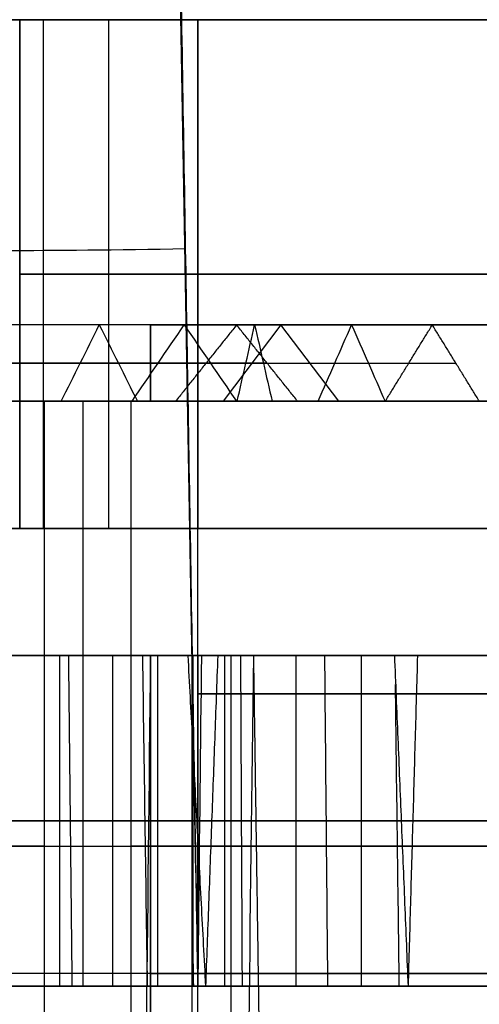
# Model space of a CAD drawing. Header units: millimetres. Extents: x -41.5 to 3, y 0 to 43.
# Tile 14 of 16: x -7.7 to -5.9, y 29.1 to 33. Entities that reach past the tile are written whole.
import ezdxf

# ---------------------------------------------------------------- set-up
doc = ezdxf.new("R2010")
doc.units = ezdxf.units.MM
doc.layers.add('METAL', color=7, linetype='Continuous')
doc.layers.add('METAL EXT', color=7, linetype='Continuous', true_color=0x292929)

msp = doc.modelspace()

# ---------------------------------------------------------------- linework, layer by layer
at = {"layer": 'METAL'}
for p, q in [((0.9091, 33, 68.775), (-39.4091, 33, 68.775)), ((-7.7091, 31, 3.5409), (-7.7091, 33, 3.5409)), ((-7.7091, 31, 133.2591), (-7.7091, 33, 133.2591)), ((-7.7091, 32, 4.291), (-7.7091, 32, 2.7907)), ((-7.7091, 32, 134.7593), (-7.7091, 32, 131.759)), ((-7.0093, 32, 2.0909), (0, 32, 2.0909)), ((0.2093, 32, 135.4591), (-7.0093, 32, 135.4591)), ((-6.6822, 31.8, 7.9573), (-6.9095, 31.5, 8.0614)), ((-6.4549, 31.5, 7.8532), (-6.6822, 31.8, 7.9573)), ((-31.3047, 31.65, 129.7568), (-7.1953, 31.65, 129.7568)), ((-31.3047, 31.65, 129.5068), (-7.1953, 31.65, 129.5068)), ((0.9091, 31, 68.775), (-39.4091, 31, 68.775)), ((-7.0093, 30.35, 1.8909), (0, 30.35, 1.8909)), ((0.2093, 30.35, 135.6591), (-7.0093, 30.35, 135.6591)), ((-31.3047, 29.85, 129.5545), (-7.1953, 29.85, 129.5545)), ((-31.3047, 29.85, 129.4432), (-7.1953, 29.85, 129.4432)), ((-7.6133, 29.75, 127.6318), (-30.8867, 29.75, 127.6318)), ((-7.1953, 29.25, 128.7318), (-31.3047, 29.25, 128.7318))]:
    msp.add_line(p, q, dxfattribs=at)
at = {"layer": 'METAL', "extrusion": (5.76206e-14, -0.664212, 0.747544)}
msp.add_arc((-9.25, 33.0596, -14.7266), 2, 270, 360, dxfattribs=at)
at = {"layer": 'METAL', "extrusion": (0, -1, 0)}
for centre, radius, start, end in [((-3.5, 6.5, -31.8), 3.5, 65.3935, 163.5232), ((-3.5, 131.5, -31.8), 3.5, 222.3481, 294.6065), ((-7.6133, 127.1318, -31.5), 0.5, 46.7216, 90), ((-3.5, 6.5, -31.5), 3.75, 65.3935, 163.5232), ((-3.5, 131.5, -31.5), 3.75, 222.3481, 294.6066), ((-3.5, 6.5, -30.5), 3.7, 65.3934, 163.5232), ((-3.5, 6.5, -30.5), 3.5773, 65.3935, 163.5232), ((-3.5, 131.5, -30.5), 3.7, 222.3481, 294.6065), ((-3.5, 131.5, -30.5), 3.5773, 222.3481, 294.6064), ((-3.5, 6.5, -29.25), 4.4, 65.3936, 163.5232), ((-3.5, 131.5, -29.25), 4.4, 222.3481, 294.6065)]:
    msp.add_arc(centre, radius, start, end, dxfattribs=at)
at = {"layer": 'METAL', "extrusion": (0, 1, 0)}
for centre, radius, start, end in [((3.5, 6.5, 31.5), 5.5, 23.7678, 100.3873), ((3.5, 131.5, 31.5), 5.5, 259.6127, 313.2784), ((3.5, 6.5, 31.5), 3.25, 16.4768, 114.6065), ((3.5, 6.5, 29.85), 3.5773, 16.4768, 114.6065), ((3.5, 131.5, 29.85), 3.6887, 245.3935, 317.6519), ((3.5, 131.5, 29.85), 3.5773, 245.3936, 317.6519), ((3.5, 6.5, 29.75), 5.5, 23.7678, 100.3873), ((7.6133, 127.1318, 29.75), 0.5, 90, 133.2784), ((3.5, 131.5, 29.75), 5.5, 259.6127, 313.2784)]:
    msp.add_arc(centre, radius, start, end, dxfattribs=at)
at = {"layer": 'METAL'}
for points, knots in [([(-9.009, 33, 5.5909), (-8.8729, 33, 5.5909), (-8.6008, 33, 5.5479), (-8.2321, 33, 5.36), (-7.94, 33, 5.0679), (-7.7521, 33, 4.6992), (-7.7091, 33, 4.4271), (-7.7091, 33, 4.291)], [-2.063775, -2.063775, -2.063775, -2.063775, -1.650975, -1.238241, -0.825534, -0.4128, 0, 0, 0, 0]), ([(-7.7091, 33, 131.759), (-7.7091, 33, 131.6229), (-7.7521, 33, 131.3508), (-7.94, 33, 130.9821), (-8.2321, 33, 130.69), (-8.6008, 33, 130.5021), (-8.8729, 33, 130.4591), (-9.009, 33, 130.4591)], [-2.063775, -2.063775, -2.063775, -2.063775, -1.650975, -1.238241, -0.825534, -0.4128, 0, 0, 0, 0]), ([(-6.8563, 31.8, 7.4927), (-6.9018, 31.8, 7.3387), (-7.0414, 31.8, 7.0481), (-7.3807, 31.8, 6.6955), (-7.815, 31.8, 6.4697), (-8.134, 31.8, 6.4182), (-8.2946, 31.8, 6.4182)], [0, 0, 0, 0, 0.483687, 0.971554, 1.461797, 1.945547, 1.945547, 1.945547, 1.945547]), ([(-7.1953, 31.8, 129.6318), (-7.0559, 31.8, 129.6318), (-6.7803, 31.8, 129.5934), (-6.394, 31.8, 129.4227), (-6.1803, 31.8, 129.245), (-6.0867, 31.8, 129.1423)], [-1.256867, -1.256867, -1.256867, -1.256867, -0.838058, -0.41751, 0, 0, 0, 0]), ([(-6.7364, 31.65, 7.4572), (-6.7857, 31.65, 7.2905), (-6.9371, 31.65, 6.9754), (-7.3046, 31.65, 6.5936), (-7.7749, 31.65, 6.3491), (-8.1208, 31.65, 6.2932), (-8.2946, 31.65, 6.2932)], [0, 0, 0, 0, 0.2486124, 0.4993733, 0.7513551, 1, 1, 1, 1]), ([(-6.9761, 31.65, 7.5281), (-7.0179, 31.65, 7.3869), (-7.1458, 31.65, 7.1207), (-7.4569, 31.65, 6.7974), (-7.8551, 31.65, 6.5904), (-8.1473, 31.65, 6.5432), (-8.2946, 31.65, 6.5432), (-8.2946, 31.65, 6.5432)], [0, 0, 0, 0, 0.2486124, 0.4993733, 0.7513551, 1, 1, 1, 1, 1]), ([(-7.1953, 31.65, 129.7568), (-7.1953, 31.65, 129.7568), (-7.0445, 31.65, 129.7568), (-6.7453, 31.65, 129.7151), (-6.3275, 31.65, 129.5304), (-6.0956, 31.65, 129.3376), (-5.9943, 31.65, 129.2265)], [0, 0, 0, 0, 0, 0.3332166, 0.6678167, 1, 1, 1, 1]), ([(-7.1953, 31.65, 129.5068), (-7.1953, 31.65, 129.5068), (-7.0674, 31.65, 129.5068), (-6.8153, 31.65, 129.4718), (-6.4604, 31.65, 129.3149), (-6.265, 31.65, 129.1524), (-6.1791, 31.65, 129.0581)], [0, 0, 0, 0, 0, 0.3332166, 0.6678167, 1, 1, 1, 1]), ([(-8.2946, 31.5, 6.1682), (-8.1075, 31.5, 6.1682), (-7.7347, 31.5, 6.2284), (-7.2284, 31.5, 6.4918), (-6.8327, 31.5, 6.9027), (-6.6696, 31.5, 7.2423), (-6.6165, 31.5, 7.4218)], [-2.269817, -2.269817, -2.269817, -2.269817, -1.705439, -1.133486, -0.564305, 0, 0, 0, 0]), ([(-7.096, 31.5, 7.5636), (-7.134, 31.5, 7.4351), (-7.2501, 31.5, 7.1934), (-7.533, 31.5, 6.8992), (-7.8953, 31.5, 6.7111), (-8.1606, 31.5, 6.6682), (-8.2946, 31.5, 6.6682)], [-1.621278, -1.621278, -1.621278, -1.621278, -1.218208, -0.811655, -0.403122, 0, 0, 0, 0]), ([(-5.902, 31.5, 129.3107), (-6.011, 31.5, 129.4303), (-6.2611, 31.5, 129.6382), (-6.7103, 31.5, 129.8368), (-7.033, 31.5, 129.8818), (-7.1953, 31.5, 129.8818)], [-1.466335, -1.466335, -1.466335, -1.466335, -0.979243, -0.488607, 0, 0, 0, 0]), ([(-7.1953, 31.5, 129.3818), (-7.0788, 31.5, 129.3818), (-6.8503, 31.5, 129.3501), (-6.5268, 31.5, 129.2071), (-6.3497, 31.5, 129.0597), (-6.2715, 31.5, 128.9739)], [-1.047398, -1.047398, -1.047398, -1.047398, -0.698388, -0.347928, 0, 0, 0, 0]), ([(-7.7091, 31, 4.291), (-7.7091, 31, 4.4271), (-7.7521, 31, 4.6992), (-7.94, 31, 5.0679), (-8.2321, 31, 5.36), (-8.6008, 31, 5.5479), (-8.8729, 31, 5.5909), (-9.009, 31, 5.5909)], [-2.063775, -2.063775, -2.063775, -2.063775, -1.650975, -1.238242, -0.825534, -0.412801, 0, 0, 0, 0]), ([(-9.009, 31, 130.4591), (-8.8729, 31, 130.4591), (-8.6008, 31, 130.5021), (-8.2321, 31, 130.69), (-7.94, 31, 130.9821), (-7.7521, 31, 131.3508), (-7.7091, 31, 131.6229), (-7.7091, 31, 131.759)], [-2.063775, -2.063775, -2.063775, -2.063775, -1.650975, -1.238242, -0.825534, -0.412801, 0, 0, 0, 0]), ([(-6.9304, 30.5, 7.5146), (-6.955, 30.5, 7.4313), (-7.0197, 30.5, 7.2689), (-7.1596, 30.5, 7.0474), (-7.3373, 30.5, 6.8551), (-7.5472, 30.5, 6.6983), (-7.782, 30.5, 6.5826), (-8.0339, 30.5, 6.5114), (-8.2079, 30.5, 6.4955), (-8.2946, 30.5, 6.4955)], [0, 0, 0, 0, 0.26198, 0.523809, 0.785635, 1.047402, 1.309174, 1.570885, 1.8325, 1.8325, 1.8325, 1.8325]), ([(-7.0481, 30.5, 7.5494), (-7.0875, 30.5, 7.4161), (-7.2089, 30.5, 7.1633), (-7.5032, 30.5, 6.8581), (-7.8796, 30.5, 6.6628), (-8.1556, 30.5, 6.6182), (-8.2946, 30.5, 6.6182)], [-1.686135, -1.686135, -1.686135, -1.686135, -1.266886, -0.842011, -0.419194, 0, 0, 0, 0]), ([(-7.1953, 30.5, 129.5545), (-7.097, 30.5, 129.5545), (-6.9001, 30.5, 129.5342), (-6.6178, 30.5, 129.4429), (-6.3593, 30.5, 129.296), (-6.2105, 30.5, 129.1634), (-6.1439, 30.5, 129.0902)], [0, 0, 0, 0, 0.296739, 0.592399, 0.88968, 1.188533, 1.188533, 1.188533, 1.188533]), ([(-6.7888, 30.5, 128.5023), (-6.8223, 30.5, 128.5416), (-6.9003, 30.5, 128.6096), (-7.0413, 30.5, 128.6717), (-7.1439, 30.5, 128.6835), (-7.1953, 30.5, 128.6818)], [0, 0, 0, 0, 0.1675083, 0.3357168, 0.5027104, 0.5027104, 0.5027104, 0.5027104]), ([(-7.1953, 30.5, 128.6818), (-7.1439, 30.5, 128.6835), (-7.0413, 30.5, 128.6717), (-6.9003, 30.5, 128.6096), (-6.8223, 30.5, 128.5416), (-6.7888, 30.5, 128.5023)], [0, 0, 0, 0, 0.1669936, 0.335202, 0.5027104, 0.5027104, 0.5027104, 0.5027104]), ([(-7.1953, 30.5, 129.4318), (-7.075, 30.5, 129.4318), (-6.8363, 30.5, 129.3987), (-6.5015, 30.5, 129.251), (-6.3159, 30.5, 129.0968), (-6.2345, 30.5, 129.0076)], [-1.089278, -1.089278, -1.089278, -1.089278, -0.727438, -0.362965, 0, 0, 0, 0]), ([(-6.9304, 29.85, 7.5146), (-6.955, 29.85, 7.4313), (-7.0197, 29.85, 7.2689), (-7.1596, 29.85, 7.0474), (-7.3373, 29.85, 6.8551), (-7.5472, 29.85, 6.6983), (-7.782, 29.85, 6.5826), (-8.0339, 29.85, 6.5114), (-8.2079, 29.85, 6.4955), (-8.2946, 29.85, 6.4955)], [0.0436981, 0.0436981, 0.0436981, 0.0436981, 0.1741764, 0.3045796, 0.4349813, 0.5653541, 0.6957286, 0.8260733, 0.95637, 0.95637, 0.95637, 0.95637]), ([(-8.2946, 29.85, 6.6068), (-8.2946, 29.85, 6.6068), (-8.1544, 29.85, 6.6068), (-7.8759, 29.85, 6.6518), (-7.4963, 29.85, 6.8488), (-7.1994, 29.85, 7.1567), (-7.077, 29.85, 7.4117), (-7.0372, 29.85, 7.5462)], [0, 0, 0, 0, 0, 0.2486124, 0.4993733, 0.7513551, 1, 1, 1, 1]), ([(-7.1953, 29.85, 129.5545), (-7.1953, 29.85, 129.5545), (-7.097, 29.85, 129.5545), (-6.9001, 29.85, 129.5342), (-6.6178, 29.85, 129.4429), (-6.3593, 29.85, 129.296), (-6.2105, 29.85, 129.1634), (-6.1439, 29.85, 129.0902)], [0.0644526, 0.0644526, 0.0644526, 0.0644526, 0.0644527, 0.2819729, 0.4987024, 0.7166209, 0.9356906, 0.9356906, 0.9356906, 0.9356906]), ([(-6.2262, 29.85, 129.0152), (-6.2262, 29.85, 129.0152), (-6.3082, 29.85, 129.1052), (-6.4955, 29.85, 129.2608), (-6.8331, 29.85, 129.4097), (-7.0739, 29.85, 129.4432), (-7.1953, 29.85, 129.4432)], [-0.0000001, -0.0000001, -0.0000001, -0.0000001, 0, 0.3332166, 0.6678167, 0.9999999, 0.9999999, 0.9999999, 0.9999999]), ([(-7.1953, 29.25, 128.7318), (-7.1953, 29.25, 128.7318), (-7.1401, 29.25, 128.7318), (-7.0292, 29.25, 128.7164), (-6.8754, 29.25, 128.6486), (-6.7892, 29.25, 128.5769), (-6.7519, 29.25, 128.536)], [0.1296163, 0.1296163, 0.1296163, 0.1296163, 0.1296163, 0.3757261, 0.6236265, 0.870497, 0.870497, 0.870497, 0.870497]), ([(-6.9784, 29.2, 7.5288), (-7.001, 29.2, 7.447), (-7.0615, 29.2, 7.2877), (-7.1945, 29.2, 7.0713), (-7.3649, 29.2, 6.8844), (-7.5675, 29.2, 6.7332), (-7.795, 29.2, 6.6228), (-8.0401, 29.2, 6.5568), (-8.2098, 29.2, 6.544), (-8.2946, 29.2, 6.5455)], [0, 0, 0, 0, 0.26198, 0.523809, 0.785635, 1.047402, 1.309174, 1.570885, 1.8325, 1.8325, 1.8325, 1.8325]), ([(-8.2946, 29.2, 6.5455), (-8.2098, 29.2, 6.544), (-8.0401, 29.2, 6.5568), (-7.795, 29.2, 6.6228), (-7.5675, 29.2, 6.7332), (-7.3649, 29.2, 6.8844), (-7.1945, 29.2, 7.0713), (-7.0615, 29.2, 7.2877), (-7.001, 29.2, 7.447), (-6.9784, 29.2, 7.5288)], [0, 0, 0, 0, 0.261615, 0.523326, 0.785098, 1.046866, 1.308691, 1.57052, 1.8325, 1.8325, 1.8325, 1.8325]), ([(-7.1953, 29.2, 129.5045), (-7.0999, 29.2, 129.5058), (-6.909, 29.2, 129.4881), (-6.6362, 29.2, 129.401), (-6.3872, 29.2, 129.2583), (-6.2446, 29.2, 129.1284), (-6.1808, 29.2, 129.0565)], [0, 0, 0, 0, 0.296739, 0.592398, 0.88968, 1.188533, 1.188533, 1.188533, 1.188533]), ([(-6.1808, 29.2, 129.0565), (-6.2446, 29.2, 129.1284), (-6.3872, 29.2, 129.2583), (-6.6362, 29.2, 129.401), (-6.909, 29.2, 129.4881), (-7.0999, 29.2, 129.5058), (-7.1953, 29.2, 129.5045)], [0, 0, 0, 0, 0.298853, 0.596135, 0.891795, 1.188533, 1.188533, 1.188533, 1.188533])]:
    msp.add_open_spline(points, degree=3, knots=knots, dxfattribs=at)
for points, degree in [([(-7.7091, 33, 4.291), (-7.7091, 31, 4.291)], 1), ([(-7.7091, 31, 2.7907), (-7.7091, 33, 2.7907)], 1), ([(-7.7091, 33, 2.7907), (-7.7091, 33, 4.291)], 1), ([(-7.7091, 33, 2.7907), (-7.7091, 33, 2.6686), (-7.6437, 33, 2.4244), (-7.3756, 33, 2.1563), (-7.1314, 33, 2.0909), (-7.0093, 33, 2.0909)], 3), ([(-7.7091, 33, 134.7593), (-7.7091, 31, 134.7593)], 1), ([(-7.0093, 33, 135.4591), (-7.1314, 33, 135.4591), (-7.3756, 33, 135.3937), (-7.6437, 33, 135.1256), (-7.7091, 33, 134.8814), (-7.7091, 33, 134.7593)], 3), ([(-7.7091, 31, 131.759), (-7.7091, 33, 131.759)], 1), ([(-7.7091, 33, 131.759), (-7.7091, 33, 134.7593)], 1), ([(-7.7091, 31, 2.7907), (-7.7091, 33, 2.7907)], 1), ([(-7.7091, 31, 134.7593), (-7.7091, 33, 134.7593)], 1), ([(-7.6154, 31, 2.4408), (-7.6154, 33, 2.4408)], 1), ([(-7.6154, 31, 135.1092), (-7.6154, 33, 135.1092)], 1), ([(-7.3592, 31, 2.1846), (-7.3592, 33, 2.1846)], 1), ([(-7.3592, 31, 135.3654), (-7.3592, 33, 135.3654)], 1), ([(-7.0093, 33, 2.0909), (-7.0093, 31, 2.0909)], 1), ([(0, 33, 2.0909), (-7.0093, 33, 2.0909)], 1), ([(-7.0093, 31, 135.4591), (-7.0093, 33, 135.4591)], 1), ([(-7.0093, 33, 135.4591), (0.2093, 33, 135.4591)], 1), ([(-7.0093, 31, 2.0909), (-7.0093, 33, 2.0909)], 1), ([(-7.0093, 31, 135.4591), (-7.0093, 33, 135.4591)], 1), ([(-7.0093, 32, 2.0909), (-7.1314, 32, 2.0909), (-7.3756, 32, 2.1563), (-7.6437, 32, 2.4244), (-7.7091, 32, 2.6686), (-7.7091, 32, 2.7907)], 3), ([(-7.7091, 32, 134.7593), (-7.7091, 32, 134.8814), (-7.6437, 32, 135.1256), (-7.3756, 32, 135.3937), (-7.1314, 32, 135.4591), (-7.0093, 32, 135.4591)], 3), ([(-7.1953, 31.8, 129.6318), (-31.3047, 31.8, 129.6318)], 1), ([(-7.5458, 31.5, 6.9173), (-7.4958, 31.6, 6.8506), (-7.4459, 31.7, 6.7839), (-7.396, 31.8, 6.7172)], 3), ([(-7.396, 31.8, 6.7172), (-7.3461, 31.7, 6.6505), (-7.2961, 31.6, 6.5837), (-7.2462, 31.5, 6.517)], 3), ([(-7.2675, 31.5, 7.2059), (-7.199, 31.6, 7.1583), (-7.1306, 31.7, 7.1108), (-7.0621, 31.8, 7.0633)], 3), ([(-7.1953, 31.5, 129.8818), (-7.1953, 31.8, 129.6318)], 1), ([(-7.1953, 31.8, 129.6318), (-7.1953, 31.5, 129.3818)], 1), ([(-7.1953, 31.8, 129.6318), (-7.1953, 31.7, 129.7151), (-7.1953, 31.6, 129.7985), (-7.1953, 31.5, 129.8818)], 3), ([(-7.1953, 31.5, 129.3818), (-7.1953, 31.6, 129.4651), (-7.1953, 31.7, 129.5485), (-7.1953, 31.8, 129.6318)], 3), ([(-6.8563, 31.8, 7.4927), (-7.096, 31.5, 7.5636)], 1), ([(-7.0621, 31.8, 7.0633), (-6.9937, 31.7, 7.0157), (-6.9252, 31.6, 6.9682), (-6.8568, 31.5, 6.9207)], 3), ([(-6.6165, 31.5, 7.4218), (-6.8563, 31.8, 7.4927)], 1), ([(-6.8539, 31.5, 129.3343), (-6.831, 31.6, 129.4144), (-6.8081, 31.7, 129.4945), (-6.7853, 31.8, 129.5747)], 3), ([(-6.7853, 31.8, 129.5747), (-6.7624, 31.7, 129.6548), (-6.7395, 31.6, 129.7349), (-6.7167, 31.5, 129.8151)], 3), ([(-6.5357, 31.5, 129.1936), (-6.4919, 31.6, 129.2645), (-6.448, 31.7, 129.3353), (-6.4041, 31.8, 129.4062)], 3), ([(-6.4041, 31.8, 129.4062), (-6.3602, 31.7, 129.477), (-6.3163, 31.6, 129.5479), (-6.2725, 31.5, 129.6187)], 3), ([(-6.2715, 31.5, 128.9739), (-6.0867, 31.8, 129.1423)], 1), ([(-5.902, 31.5, 129.3107), (-6.0867, 31.8, 129.1423)], 1), ([(-7.1953, 31.5, 129.8818), (-31.3047, 31.5, 129.8818)], 1), ([(-31.3047, 31.5, 129.3818), (-7.1953, 31.5, 129.3818)], 1), ([(-7.6133, 31.5, 127.6318), (-30.8867, 31.5, 127.6318)], 1), ([(-7.0093, 31.5, 1.8909), (-7.1663, 31.5, 1.8909), (-7.4802, 31.5, 1.975), (-7.825, 31.5, 2.3198), (-7.9091, 31.5, 2.6337), (-7.9091, 31.5, 2.7907)], 3), ([(-7.9091, 31.5, 134.7593), (-7.9091, 31.5, 134.9163), (-7.825, 31.5, 135.2302), (-7.4802, 31.5, 135.575), (-7.1663, 31.5, 135.6591), (-7.0093, 31.5, 135.6591)], 3), ([(-7.6133, 31.5, 127.6318), (-7.6133, 28, 127.6318)], 1), ([(-7.4592, 30.5, 2.0114), (-7.4592, 31.5, 2.0114)], 1), ([(-7.4592, 30.5, 135.5386), (-7.4592, 31.5, 135.5386)], 1), ([(-7.2705, 28, 127.4958), (-7.2705, 31.5, 127.4958)], 1), ([(-7.0093, 30.5, 1.8909), (-7.0093, 31.5, 1.8909)], 1), ([(0, 31.5, 1.8909), (-7.0093, 31.5, 1.8909)], 1), ([(-7.0093, 30.5, 135.6591), (-7.0093, 31.5, 135.6591)], 1), ([(-7.0093, 31.5, 135.6591), (0.2093, 31.5, 135.6591)], 1), ([(-7.0093, 30.5, 1.8909), (-7.0093, 31.5, 1.8909)], 1), ([(-7.0093, 30.5, 135.6591), (-7.0093, 31.5, 135.6591)], 1), ([(-7.9091, 31, 2.7907), (-7.9091, 31, 2.6337), (-7.825, 31, 2.3198), (-7.4802, 31, 1.975), (-7.1663, 31, 1.8909), (-7.0093, 31, 1.8909)], 3), ([(-7.0093, 31, 135.6591), (-7.1663, 31, 135.6591), (-7.4802, 31, 135.575), (-7.825, 31, 135.2302), (-7.9091, 31, 134.9163), (-7.9091, 31, 134.7593)], 3), ([(-7.7091, 31, 131.759), (-7.7091, 31, 134.7593)], 1), ([(-7.7091, 31, 2.7907), (-7.7091, 31, 4.291)], 1), ([(-7.0093, 31, 2.0909), (-7.1314, 31, 2.0909), (-7.3756, 31, 2.1563), (-7.6437, 31, 2.4244), (-7.7091, 31, 2.6686), (-7.7091, 31, 2.7907)], 3), ([(-7.7091, 31, 134.7593), (-7.7091, 31, 134.8814), (-7.6437, 31, 135.1256), (-7.3756, 31, 135.3937), (-7.1314, 31, 135.4591), (-7.0093, 31, 135.4591)], 3), ([(-7.0093, 31, 135.4591), (0.2093, 31, 135.4591)], 1), ([(0, 31, 2.0909), (-7.0093, 31, 2.0909)], 1), ([(-31.3047, 30.5, 129.5545), (-7.1953, 30.5, 129.5545)], 1), ([(-7.1953, 30.5, 128.6818), (-31.3047, 30.5, 128.6818)], 1), ([(-7.1953, 30.5, 128.6818), (-31.3047, 30.5, 128.6818)], 1), ([(-31.3047, 30.5, 129.4318), (-7.1953, 30.5, 129.4318)], 1), ([(-7.1953, 30.5, 128.6818), (-31.3047, 30.5, 128.6818)], 1), ([(-7.9091, 30.5, 2.7907), (-7.9091, 30.5, 2.6337), (-7.825, 30.5, 2.3198), (-7.4802, 30.5, 1.975), (-7.1663, 30.5, 1.8909), (-7.0093, 30.5, 1.8909)], 3), ([(-7.0093, 30.5, 135.6591), (-7.1663, 30.5, 135.6591), (-7.4802, 30.5, 135.575), (-7.825, 30.5, 135.2302), (-7.9091, 30.5, 134.9163), (-7.9091, 30.5, 134.7593)], 3), ([(-7.5513, 29.2, 6.7052), (-7.5513, 30.5, 6.7052)], 1), ([(-7.5175, 30.5, 6.8761), (-7.513, 30.0667, 6.87), (-7.5084, 29.6333, 6.8639), (-7.5039, 29.2, 6.8579)], 3), ([(-7.4592, 29.2, 2.0114), (-7.4592, 30.5, 2.0114)], 1), ([(-7.4592, 29.2, 135.5386), (-7.4592, 30.5, 135.5386)], 1), ([(-7.3427, 29.2, 6.861), (-7.3427, 30.5, 6.861)], 1), ([(-7.2265, 30.5, 7.1772), (-7.2203, 30.0667, 7.1729), (-7.2141, 29.6333, 7.1686), (-7.2079, 29.2, 7.1643)], 3), ([(-7.1953, 30.5, 129.5545), (-7.1953, 29.2, 129.5045)], 1), ([(-7.1953, 29.2, 129.5545), (-7.1953, 30.5, 129.5545)], 1), ([(-7.1953, 28, 128.7318), (-7.1953, 30.5, 128.6818)], 1), ([(-7.1953, 30.5, 128.7318), (-7.1953, 28, 128.7318)], 1), ([(-6.7888, 30.5, 128.5023), (-6.8246, 30.5, 128.539), (-6.903, 30.5, 128.6009), (-7.0461, 30.5, 128.664), (-7.1443, 30.5, 128.6801), (-7.1953, 30.5, 128.6818)], 3), ([(-7.1953, 30.5, 129.4318), (-7.1953, 29.2, 129.5045)], 1), ([(-7.1953, 30.5, 129.4318), (-7.1953, 30.4838, 129.4321), (-7.1953, 30.4676, 129.4324), (-7.1953, 30.4514, 129.4327)], 3), ([(-7.1659, 29.2, 7.0522), (-7.1659, 30.5, 7.0522)], 1), ([(-7.0481, 30.5, 7.5494), (-6.9784, 29.2, 7.5288)], 1), ([(-7.0317, 30.5, 128.7091), (-7.0317, 28, 128.7091)], 1), ([(-7.0269, 29.2, 7.2725), (-7.0269, 30.5, 7.2725)], 1), ([(-7.0093, 30.5, 1.8909), (-7.0093, 29.2, 1.8409)], 1), ([(-7.0093, 29.2, 135.7091), (-7.0093, 30.5, 135.6591)], 1), ([(-7.0093, 29.2, 1.8909), (-7.0093, 30.5, 1.8909)], 1), ([(-7.0093, 29.2, 135.6591), (-7.0093, 30.5, 135.6591)], 1), ([(-6.9304, 30.5, 7.5146), (-6.9784, 29.2, 7.5288)], 1), ([(-6.902, 29.2, 129.524), (-6.902, 30.5, 129.524)], 1), ([(-6.8794, 30.5, 128.6419), (-6.8794, 28, 128.6419)], 1), ([(-6.841, 30.5, 129.3826), (-6.8389, 30.0667, 129.3899), (-6.8368, 29.6333, 129.3971), (-6.8348, 29.2, 129.4044)], 3), ([(-6.7519, 28, 128.536), (-6.7888, 30.5, 128.5023)], 1), ([(-6.6224, 29.2, 129.4339), (-6.6224, 30.5, 129.4339)], 1), ([(-6.5106, 30.5, 129.2369), (-6.5066, 30.0667, 129.2433), (-6.5026, 29.6333, 129.2497), (-6.4986, 29.2, 129.2562)], 3), ([(-6.3657, 29.2, 129.2877), (-6.3657, 30.5, 129.2877)], 1), ([(-6.1808, 29.2, 129.0565), (-6.2345, 30.5, 129.0076)], 1), ([(-6.1808, 29.2, 129.0565), (-6.1439, 30.5, 129.0902)], 1), ([(-6.2331, 30.3865, 129.0089), (-6.228, 29.991, 129.0135), (-6.2229, 29.5955, 129.0182), (-6.2178, 29.2, 129.0228)], 3), ([(-7.0093, 29.85, 1.8909), (-7.1663, 29.85, 1.8909), (-7.4802, 29.85, 1.975), (-7.825, 29.85, 2.3198), (-7.9091, 29.85, 2.6337), (-7.9091, 29.85, 2.7907)], 3), ([(-7.9091, 29.85, 134.7593), (-7.9091, 29.85, 134.9163), (-7.825, 29.85, 135.2302), (-7.4802, 29.85, 135.575), (-7.1663, 29.85, 135.6591), (-7.0093, 29.85, 135.6591)], 3), ([(-7.0289, 29.357, 7.5438), (-7.028, 29.3047, 7.5435), (-7.0272, 29.2523, 7.5432), (-7.0263, 29.2, 7.543)], 3), ([(-31.3047, 29.2, 129.5045), (-7.1953, 29.2, 129.5045)], 1), ([(-7.1953, 29.2, 129.5045), (-31.3047, 29.2, 129.5045)], 1), ([(-7.1953, 29.2, 129.5045), (-31.3047, 29.2, 129.5045)], 1), ([(-6.9784, 29.2, 7.5288), (-7.0035, 29.2, 7.4489), (-7.0674, 29.2, 7.2961), (-7.2045, 29.2, 7.0846), (-7.377, 29.2, 6.9004), (-7.5794, 29.2, 6.7492), (-7.8049, 29.2, 6.6362), (-8.0466, 29.2, 6.5648), (-8.211, 29.2, 6.547), (-8.2946, 29.2, 6.5455)], 3), ([(-7.0093, 29.2, 1.8409), (-7.1707, 29.2, 1.8452), (-7.4957, 29.2, 1.9404), (-7.8596, 29.2, 2.3043), (-7.9548, 29.2, 2.6293), (-7.9591, 29.2, 2.7907)], 3), ([(-7.9591, 29.2, 134.7593), (-7.9548, 29.2, 134.9207), (-7.8596, 29.2, 135.2457), (-7.4957, 29.2, 135.6096), (-7.1707, 29.2, 135.7048), (-7.0093, 29.2, 135.7091)], 3), ([(-7.9591, 29.2, 134.7593), (-7.9548, 29.2, 134.9207), (-7.8596, 29.2, 135.2457), (-7.4957, 29.2, 135.6096), (-7.1707, 29.2, 135.7048), (-7.0093, 29.2, 135.7091)], 3), ([(-7.0093, 29.2, 1.8409), (-7.1707, 29.2, 1.8452), (-7.4957, 29.2, 1.9404), (-7.8596, 29.2, 2.3043), (-7.9548, 29.2, 2.6293), (-7.9591, 29.2, 2.7907)], 3), ([(-7.1953, 29.2, 129.5045), (-7.0993, 29.2, 129.5032), (-6.9119, 29.2, 129.4815), (-6.6408, 29.2, 129.3931), (-6.3902, 29.2, 129.2517), (-6.2469, 29.2, 129.1271), (-6.1808, 29.2, 129.0565)], 3), ([(-7.0093, 29.2, 1.8409), (0, 29.2, 1.8409)], 1), ([(0.2093, 29.2, 135.7091), (-7.0093, 29.2, 135.7091)], 1), ([(-7.0093, 29.2, 135.7091), (0.2093, 29.2, 135.7091)], 1), ([(0, 29.2, 1.8409), (-7.0093, 29.2, 1.8409)], 1)]:
    msp.add_open_spline(points, degree=degree, dxfattribs=at)
for points, weights, knots in [([(-7.7673, 30.5, 7.7621), (-7.1841, 30.5, 9.6941), (-5.3353, 30.5, 10.535), (-3.4865, 30.5, 11.3759), (-1.6471, 30.5, 10.5459)], [1, 0.909726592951, 1, 0.909726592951, 1], [0, 0, 0, 3.767907, 3.767907, 7.535814, 7.535814, 7.535814]), ([(-1.6471, 30.5, 10.5459), (-3.4865, 30.5, 11.3759), (-5.3353, 30.5, 10.535), (-7.1841, 30.5, 9.6941), (-7.7673, 30.5, 7.7621)], [1, 0.909726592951, 1, 0.909726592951, 1], [0, 0, 0, 3.767907, 3.767907, 7.535814, 7.535814, 7.535814]), ([(-7.7673, 30.5, 7.7621), (-7.1983, 30.5, 9.7255), (-5.3496, 30.5, 10.5664), (-3.5008, 30.5, 11.4073), (-1.6471, 30.5, 10.5459)], [1, 0.909726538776, 1, 0.909726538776, 1], [-7.707084, -7.707084, -7.707084, -3.853542, -3.853542, 0, 0, 0]), ([(-6.9784, 29.2, 7.5288), (-6.5017, 29.2, 9.1007), (-4.9947, 29.2, 9.7861), (-3.4877, 29.2, 10.4716), (-1.9896, 29.2, 9.7979)], [1, 0.909726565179, 1, 0.909726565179, 1], [-6.126802, -6.126802, -6.126802, -3.063401, -3.063401, 0, 0, 0]), ([(-6.9784, 29.2, 7.5288), (-6.5017, 29.2, 9.1007), (-4.9947, 29.2, 9.7861), (-3.4877, 29.2, 10.4716), (-1.9896, 29.2, 9.7979)], [1, 0.909726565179, 1, 0.909726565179, 1], [0, 0, 0, 3.063401, 3.063401, 6.126802, 6.126802, 6.126802]), ([(-6.9784, 29.2, 7.5288), (-6.5159, 29.2, 9.1321), (-5.009, 29.2, 9.8175), (-3.502, 29.2, 10.5029), (-1.9896, 29.2, 9.7979)], [1, 0.909726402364, 1, 0.909726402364, 1], [0, 0, 0, 3.149039, 3.149039, 6.298077, 6.298077, 6.298077])]:
    msp.add_rational_spline(points, weights, degree=2, knots=knots, dxfattribs=at)
for points, weights in [([(-1.6471, 30.5, 127.4541), (-4.5963, 30.5, 126.1226), (-6.7888, 30.5, 128.5023)], [1, 0.807689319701, 1]), ([(-6.7888, 30.5, 128.5023), (-4.5963, 30.5, 126.1226), (-1.6471, 30.5, 127.4541)], [1, 0.807689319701, 1]), ([(-1.6471, 30.5, 127.4541), (-4.6049, 30.5, 126.0804), (-6.7888, 30.5, 128.5023)], [1, 0.807689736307, 1]), ([(-1.9897, 29.2, 128.2021), (-4.3928, 29.2, 127.1206), (-6.1808, 29.2, 129.0565)], [1, 0.807690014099, 1]), ([(-1.9897, 29.2, 128.2021), (-4.3928, 29.2, 127.1206), (-6.1808, 29.2, 129.0565)], [1, 0.807690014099, 1]), ([(-1.9897, 29.2, 128.2021), (-4.4014, 29.2, 127.0785), (-6.1808, 29.2, 129.0565)], [1, 0.807689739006, 1])]:
    msp.add_rational_spline(points, weights, degree=2, dxfattribs=at)
at = {"layer": 'METAL EXT'}
msp.add_line((-7.0167, 29.6451, 135.7669), (-7.1102, 35, 135.8604), dxfattribs=at)
at = {"layer": 'METAL EXT', "extrusion": (-0.01745, 0.999695, 0.01745)}
msp.add_arc((6.4983, 134.2269, 34.5833), 1, 0, 90.0963, dxfattribs=at)
at = {"layer": 'METAL EXT'}
for points, degree in [([(-7.2502, 43, 1.55), (-7.0093, 29.2, 1.8409)], 1), ([(2.9554, 42.8633, 138.0296), (-3.5143, 23.0541, 142.3311), (-6.7328, 13.1997, 146.6545), (-6.7, 13.3, 151)], 3), ([(2.9554, 36.3954, 138.0296), (-3.5143, 20.2209, 142.3311), (-6.7328, 12.1239, 146.6545), (-6.7, 12.1044, 151)], 3), ([(-7.1065, 35, 135.862), (-7.0093, 29.2, 135.7091)], 1), ([(-7.1953, 30.5, 128.6818), (-31.3047, 30.5, 128.6818)], 1), ([(-7.1953, 30.5, 128.6818), (-7.2178, 28.4308, 128.6483), (-7.2615, 24.4137, 128.5831), (-7.3226, 18.7946, 128.492), (-7.3806, 13.4542, 128.4054), (-7.4181, 9.9963, 128.3493), (-7.4365, 8.3, 128.3218)], 3), ([(-6.7888, 30.5, 128.5023), (-6.8246, 30.5, 128.539), (-6.903, 30.5, 128.6009), (-7.0461, 30.5, 128.664), (-7.1443, 30.5, 128.6801), (-7.1953, 30.5, 128.6818)], 3), ([(-7.0712, 8.3, 128.1632), (-7.0497, 9.9963, 128.1891), (-7.0058, 13.4541, 128.242), (-6.9379, 18.7945, 128.3236), (-6.8664, 24.4136, 128.4094), (-6.8152, 28.4308, 128.4708), (-6.7888, 30.5, 128.5023)], 3), ([(2.9554, 29.9082, 138.0296), (-3.5143, 17.3699, 142.3311), (-6.7328, 11.0355, 146.6545), (-6.7, 10.9051, 151)], 3), ([(-7.0093, 29.2, 1.8409), (-7.3342, 29.2, 1.8325), (-7.7317, 29.2, 2.0683), (-7.9675, 29.2, 2.4658), (-7.9591, 29.2, 2.7907)], 3), ([(-7.9591, 29.2, 134.7593), (-7.9675, 29.2, 135.0842), (-7.7317, 29.2, 135.4817), (-7.3342, 29.2, 135.7175), (-7.0093, 29.2, 135.7091)], 3), ([(0, 29.2, 1.8409), (-7.0093, 29.2, 1.8409)], 1), ([(-7.0093, 29.2, 135.7091), (0.2093, 29.2, 135.7091)], 1)]:
    msp.add_open_spline(points, degree=degree, dxfattribs=at)
msp.add_rational_spline([(-1.6471, 30.5, 10.5459), (-3.5008, 30.5, 11.4073), (-5.3496, 30.5, 10.5664), (-7.1983, 30.5, 9.7255), (-7.7673, 30.5, 7.7621)], [1, 0.909726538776, 1, 0.909726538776, 1], degree=2, knots=[-7.707084, -7.707084, -7.707084, -3.853542, -3.853542, 0, 0, 0], dxfattribs=at)
msp.add_open_spline([(-7.2402, 8.2993, 128.2817), (-7.2305, 9.1736, 128.2938), (-7.1936, 12.509, 128.34), (-7.1272, 18.487, 128.4229), (-7.0546, 25.0127, 128.5132), (-7.0092, 29.0772, 128.5695), (-6.9933, 30.4993, 128.5892)], degree=3, knots=[0.444966, 0.444966, 0.444966, 0.444966, 3.068216, 10.45296, 18.381726, 22.648465, 22.648465, 22.648465, 22.648465], dxfattribs=at)
msp.add_rational_spline([(-6.7888, 30.5, 128.5023), (-4.6049, 30.5, 126.0804), (-1.6471, 30.5, 127.4541)], [1, 0.807689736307, 1], degree=2, dxfattribs=at)

doc.saveas('drawing.dxf')
